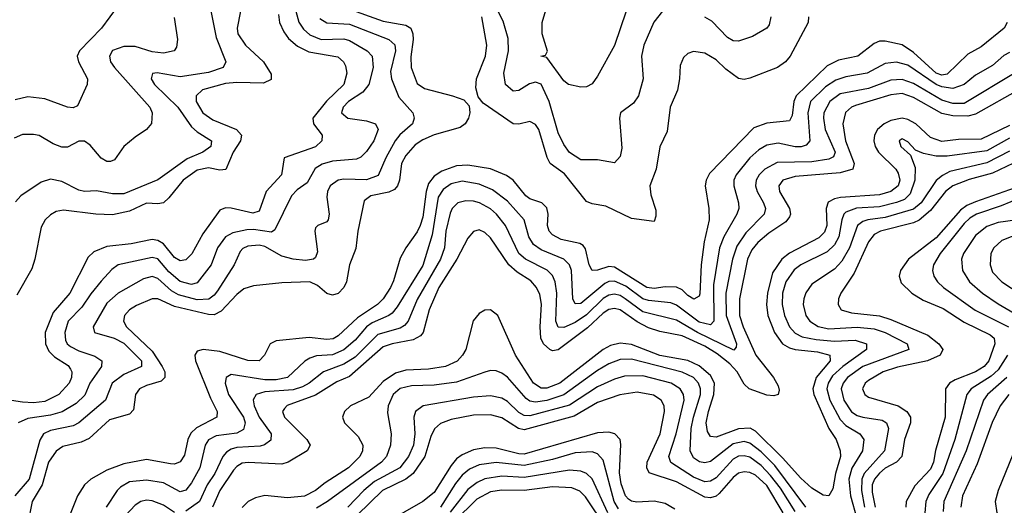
# Model space of a CAD drawing. Header units: inches. Extents: x 501365 to 657855, y 482276 to 547543.
# Tile 68 of 256: x 543361 to 546852, y 492097 to 493820. Entities that reach past the tile are written whole.
import ezdxf

# ---------------------------------------------------------------- set-up
doc = ezdxf.new("R2010")
doc.units = ezdxf.units.IN
doc.header["$MEASUREMENT"] = 0
doc.layers.add('A5449', color=7, linetype='Continuous')

msp = doc.modelspace()

# ---------------------------------------------------------------- linework, layer by layer
at = {"layer": 'A5449', "color": 5}
for points, elevation in [([(545640.2, 493850), (545609.2, 493810.8), (545573.9, 493730), (545566, 493690), (545571.3, 493610), (545554.8, 493550), (545536.7, 493523.3), (545490.8, 493489.2), (545488, 493470), (545496.1, 493363.9), (545490, 493335.1), (545470, 493312.3), (545410, 493323.1), (545350, 493323.1), (545310, 493349), (545290, 493377.6), (545270, 493418.7), (545238.1, 493530), (545210, 493591.4), (545190, 493598), (545168.1, 493591.9), (545130, 493568.7), (545110, 493566.9), (545083.6, 493590), (545076.9, 493630), (545093.6, 493710), (545093.3, 493753.3), (545075.1, 493815.1), (545026.1, 493910)], 1960), ([(545511.6, 493850), (545470, 493728.2), (545410, 493619.1), (545390, 493592.1), (545370, 493582.3), (545350, 493581), (545306.3, 493590), (545290, 493603.1), (545230, 493686), (545209, 493690), (545225.6, 493694.4), (545232.3, 493707.7), (545213.7, 493770), (545213.8, 493810), (545236.8, 493890)], 1940), ([(543709.2, 493870.8), (543650.2, 493790), (543572.6, 493710), (543564.7, 493690), (543569.2, 493670), (543600.8, 493610), (543600.3, 493590), (543566.1, 493513.9), (543550, 493507.8), (543530, 493509.8), (543450, 493539.2), (543390, 493545.9), (543344.5, 493535.5)], 1820), ([(544037, 493857), (544057, 493757), (544091.8, 493670), (544081.8, 493650), (544030, 493632.4), (543930, 493617.7), (543848.2, 493631.8), (543831.1, 493628.9), (543826.3, 493610), (543838.5, 493590), (543921.9, 493510), (543970, 493439.9), (543990, 493421.7), (544040.7, 493390), (544038.2, 493370), (544010.3, 493350), (543954, 493326), (543850, 493251.6), (543730, 493202.6), (543690, 493201.8), (543632.7, 493212.7), (543590, 493209.9), (543570, 493214.8), (543510, 493245.4), (543470, 493253.9), (543436.4, 493243.6), (543364.6, 493195.4), (543345.8, 493174.2)], 1860), ([(544143.3, 493850), (544131.3, 493790), (544134.3, 493770), (544160.8, 493730), (544224.8, 493670), (544252.8, 493627.2), (544252, 493608), (544225.5, 493594.5), (544130, 493596.9), (544090, 493593.7), (544009.1, 493570.9), (543986.3, 493550), (543986.2, 493530), (544010, 493489.2), (544044.9, 493464.9), (544128.8, 493430), (544147.5, 493410), (544143.1, 493390), (544117.8, 493350), (544091.2, 493288.8), (544070, 493285.9), (544030, 493294.6), (543990, 493285.6), (543940.6, 493250), (543890, 493187.6), (543870, 493169.9), (543850, 493166.4), (543810, 493169), (543750, 493140.8), (543690, 493127.8), (543630, 493129.6), (543515.4, 493144.6), (543490, 493139.3), (543470, 493127.8), (543450.5, 493109.5), (543436.5, 493083.5), (543414.6, 492970), (543403.6, 492936.4), (543350, 492842.9)], 1880), ([(544339.6, 493850), (544350.8, 493810.8), (544366.4, 493786.4), (544390, 493766.3), (544429.8, 493749.8), (544510, 493752.1), (544530, 493746.1), (544592.7, 493710), (544610.6, 493690), (544614.4, 493650), (544598.6, 493590), (544576.8, 493563.2), (544526, 493530), (544507.2, 493510), (544501.9, 493490), (544523.6, 493470), (544590, 493460.8), (544622.4, 493450), (544631.3, 493430), (544616.6, 493390), (544590, 493352.7), (544570, 493332.6), (544555.2, 493324.8), (544470, 493317.8), (544432.7, 493307.3), (544408.3, 493291.7), (544379.4, 493240.6), (544344.2, 493215.8), (544324.8, 493195.2), (544265.1, 493074.9), (544253.9, 493066.1), (544190, 493075.4), (544165.5, 493074.5), (544115.8, 493064.2), (544090.8, 493049.2), (544061.7, 493010), (544039.9, 492950), (543990, 492886.3), (543970, 492880.5), (543930, 492891.6), (543890, 492924.9), (543850, 492971.1), (543830, 492976.7), (543710, 492950.7), (543686.9, 492933.1), (543650, 492892.8), (543612.4, 492847.6), (543580.5, 492799.5), (543532.3, 492750), (543520.1, 492710), (543523.3, 492683.3), (543529.2, 492670), (543540.8, 492660.8), (543570, 492645.2), (543626.7, 492626.7), (543652.2, 492610), (543650.1, 492590), (543609.4, 492530.6), (543592, 492488), (543561.4, 492458.6), (543511.5, 492428.5), (543470, 492417), (543390, 492404.6), (543354.8, 492390)], 1940), ([(544521.2, 493861.2), (544650, 493814.7), (544730, 493800.6), (544747.3, 493790), (544754.7, 493770), (544755.7, 493750), (544748.1, 493688.1), (544748.9, 493650), (544770, 493593), (544795.8, 493575.8), (544895.5, 493550), (544935.1, 493535.1), (544954.2, 493514.2), (544956.5, 493490), (544951.7, 493470), (544940.2, 493450), (544922, 493438), (544830, 493411.5), (544790, 493393.9), (544763.5, 493376.5), (544730, 493337.7), (544714.8, 493310), (544706.8, 493250), (544700.4, 493230), (544690, 493216.9), (544670, 493208.3), (544605.5, 493194.5), (544582.5, 493177.5), (544559.3, 493070), (544552.2, 493007.8), (544529.5, 492950), (544518.9, 492890), (544510.1, 492870), (544490, 492849), (544470, 492842.4), (544450, 492848.2), (544416.3, 492876.3), (544390, 492889.4), (544290, 492886.1), (544190, 492875.6), (544154.8, 492865.2), (544130, 492845.4), (544074.5, 492785.5), (544050, 492773.2), (544030, 492774.1), (543910, 492802.5), (543850, 492829.5), (543830, 492829.9), (543774.4, 492805.6), (543750.1, 492790), (543731.8, 492770), (543729.1, 492750), (543739.7, 492730), (543830, 492644.2), (543866, 492590), (543875, 492570), (543875.7, 492550), (543862.2, 492537.8), (543810, 492522.4), (543785.4, 492510), (543771.1, 492490), (543764.1, 492435.9), (543750, 492420.5), (543679.6, 492400.4), (543606.5, 492333.5), (543578.6, 492321.4), (543514.1, 492305.9), (543490, 492288.5), (543462.2, 492250), (543440.3, 492170), (543404.8, 492110), (543390, 492032.9)], 1980), ([(544278.8, 493838.8), (544281.5, 493810), (544296.8, 493776.8), (544313.8, 493753.8), (544346, 493726), (544386, 493706), (544488.6, 493688.6), (544508.9, 493670), (544515.7, 493655.7), (544520.6, 493630), (544509.6, 493590), (544448.7, 493531.3), (544399.9, 493470), (544402.3, 493450), (544433.4, 493410), (544432.4, 493390), (544410, 493369.2), (544298.8, 493330), (544288.8, 493270), (544234.1, 493210), (544210, 493140.6), (544186.8, 493133.2), (544110, 493151.7), (544090, 493152.4), (544070, 493144.1), (544010, 493060.2), (543971, 492989), (543950, 492968), (543930, 492964.6), (543910, 492975.8), (543870, 493024.4), (543850, 493036.2), (543830, 493039.9), (543755.7, 493024.3), (543670, 493015.3), (543624, 492996), (543602.9, 492977.1), (543538.4, 492850), (543478.8, 492781.2), (543450.4, 492710), (543452.5, 492670), (543464.1, 492644.1), (543483.4, 492623.4), (543532.5, 492592.5), (543540.3, 492580.3), (543545.1, 492570), (543543.8, 492550), (543535.5, 492530), (543499.2, 492490), (543450, 492465.3), (543410, 492460.9), (543370, 492462.5), (543284.1, 492475.9)], 1920), ([(543908, 493828), (543920.2, 493750), (543917, 493723), (543908, 493710), (543870, 493701.1), (543830, 493705.9), (543770, 493724.4), (543730, 493724.8), (543690, 493711.2), (543678.9, 493690), (543682.9, 493670), (543696.3, 493650), (543822.2, 493510), (543830.3, 493489.7), (543828.5, 493451.5), (543810.7, 493430), (543770, 493403.5), (543730, 493369.8), (543696.7, 493323.3), (543683.1, 493316.9), (543670, 493317.1), (543650, 493329), (543610, 493374.4), (543590, 493389.3), (543570, 493389), (543530, 493368), (543510, 493367.9), (543479, 493379), (543430, 493408.6), (543410, 493412.8), (543370, 493412.5), (543340.7, 493399.3)], 1840), ([(544424.3, 493824.3), (544450, 493808.3), (544530, 493803.6), (544670, 493750), (544690.6, 493730.6), (544693.2, 493710), (544675.6, 493635.6), (544678.6, 493610), (544705.1, 493545.1), (544754.5, 493490), (544759, 493470), (544753, 493450), (544708.9, 493411.1), (544692.4, 493390), (544658.5, 493330), (544632.3, 493267.7), (544590, 493251.9), (544510, 493254.7), (544490, 493250.9), (544461.8, 493230), (544452.5, 493210), (544449.7, 493189.7), (544457.8, 493130), (544454.9, 493110), (544450, 493103), (544417.3, 493090), (544410, 493081.2), (544407.2, 493070), (544416.3, 492996.3), (544410, 492976.4), (544402.6, 492970), (544374.6, 492965.4), (544330, 492970.6), (544290, 492981.2), (544230, 493014.8), (544210, 493019.8), (544170, 493016.2), (544151.7, 493008.3), (544142.3, 492997.7), (544120.6, 492950), (544062.2, 492857.8), (544050, 492842.2), (544031.3, 492828.7), (543990, 492826.1), (543923.2, 492843.2), (543898.3, 492858.3), (543850, 492901.4), (543830, 492908.9), (543799.3, 492900.7), (543710, 492849.5), (543670, 492813.6), (543621.2, 492730), (543626.4, 492710), (543695.6, 492690), (543730, 492671.7), (543792.9, 492610), (543792.1, 492590), (543730, 492560.6), (543688.3, 492530), (543665.4, 492470), (543570.5, 492389.5), (543550, 492379.3), (543470, 492362.6), (543445, 492350), (543431.6, 492328.4), (543394.6, 492190), (543343.1, 492130)], 1960), ([(546861.7, 493810), (546851, 493790), (546770, 493723.9), (546722.3, 493697.7), (546650, 493626.8), (546630, 493623.6), (546609.9, 493629.9), (546530, 493703.6), (546490, 493730.6), (546430, 493744.1), (546410, 493743.2), (546390, 493736), (546332.8, 493690), (546263.6, 493676.4), (546224.2, 493655.8), (546113.7, 493550), (546105.4, 493530), (546099.8, 493480.2), (546090, 493461.2), (546010, 493453), (545964.2, 493435.8), (545806.3, 493273.7), (545795.1, 493250), (545791.8, 493230), (545804.6, 493150), (545805.9, 493110), (545787.9, 493032.1), (545777.1, 492950), (545772.7, 492847.3), (545770, 492838.9), (545751.5, 492828.5), (545730, 492841.7), (545710, 492861.5), (545690, 492870.8), (545650, 492872.3), (545610, 492866.6), (545584.2, 492870), (545470, 492941.9), (545450, 492943.8), (545410, 492931.6), (545390, 492930.6), (545379.7, 492950), (545366.8, 493006.8), (545358.2, 493018.2), (545346.3, 493026.3), (545280.6, 493040.6), (545250, 493056.4), (545238.4, 493070), (545232.6, 493090), (545234.4, 493130), (545230, 493152.4), (545211.6, 493170), (545170, 493184.9), (545154.9, 493194.9), (545110.8, 493250.8), (545087.2, 493267.2), (545030.6, 493290.6), (544950, 493303.7), (544910, 493301.9), (544858, 493282), (544830, 493264.5), (544810, 493238.5), (544801.6, 493210), (544790, 493119.1), (544780.1, 493090), (544770, 493066.9), (544729.5, 493010), (544710, 492974), (544686.5, 492893.5), (544674.9, 492870), (544649.2, 492830), (544629.6, 492810), (544557.9, 492762.1), (544490, 492697.8), (544472, 492688), (544450, 492685.3), (544387.3, 492692.7), (544270, 492680.3), (544249, 492670), (544229.2, 492630), (544210, 492609.3), (544170, 492610.4), (544070, 492643.2), (544010.7, 492649.3), (543990, 492643.5), (543981.5, 492630), (543983.7, 492610), (544036.6, 492476.6), (544061.1, 492430), (544059.8, 492410), (543987.6, 492372.4), (543967.5, 492352.5), (543957.3, 492330), (543945.5, 492274.5), (543930, 492251.3), (543910, 492243.4), (543895.7, 492244.3), (543810, 492259.5), (543730, 492244.4), (543670, 492221.9), (543613, 492190), (543590, 492169.9), (543565.1, 492130), (543525.5, 492030)], 2020), ([(546157.9, 493830), (546156, 493810), (546092.6, 493690), (546076, 493670), (546048.1, 493650), (545950, 493612.5), (545930, 493607.5), (545910, 493611.6), (545864.2, 493644.2), (545830, 493677), (545790, 493700.7), (545750, 493707.4), (545730, 493699.7), (545714.1, 493685.9), (545702.3, 493657.7), (545700.2, 493610), (545692.6, 493570), (545666.9, 493510), (545656.3, 493423.7), (545630.9, 493369.1), (545618.1, 493290), (545595.4, 493230), (545598.1, 493198.1), (545616.3, 493143.7), (545616.9, 493123.1), (545610, 493104.5), (545530, 493114.3), (545438.8, 493158.8), (545390, 493166.6), (545370, 493174.3), (545292.6, 493272.6), (545241.8, 493310), (545231.4, 493331.4), (545201.2, 493430), (545190, 493448.1), (545170, 493458.4), (545130, 493449), (545110, 493449.9), (545003.5, 493523.5), (544986, 493546), (544978, 493578), (544980.7, 493610), (545012, 493690), (545017.3, 493730), (544999.8, 493830)], 1980), ([(546024.7, 493830), (546018.3, 493801.7), (546010, 493789.8), (545959.2, 493760.8), (545910, 493743.9), (545890, 493745.2), (545870, 493757), (545815, 493815), (545790, 493829.4)], 1960), ([(546870, 493704.1), (546850, 493692.5), (546810, 493657.6), (546750, 493622.6), (546709.6, 493590.4), (546670, 493576.1), (546630, 493582), (546610, 493590.6), (546510, 493658.2), (546470, 493669.6), (546430, 493664), (546365.2, 493630), (546290, 493616.7), (546254.5, 493605.5), (546217.8, 493582.2), (546164.5, 493530), (546155.1, 493490), (546162.1, 493390), (546150, 493374.9), (546131.2, 493368.8), (546110, 493369.4), (546050, 493381.7), (546010, 493374.8), (545982.1, 493357.9), (545950, 493330), (545900.9, 493270), (545893.1, 493250), (545892.6, 493230), (545909.6, 493170), (545910.1, 493150), (545903.4, 493130), (545857.1, 493050), (545842.1, 493010), (545821.1, 492878.9), (545822.6, 492750), (545810, 492737.4), (545770, 492747.2), (545690, 492807), (545670, 492815.9), (545590, 492823.3), (545570, 492829.5), (545510, 492874.8), (545470, 492892.8), (545450, 492891.5), (545435.8, 492884.2), (545350, 492813), (545330, 492812.2), (545321.9, 492830), (545316.9, 492930), (545310.7, 492950.7), (545290.4, 492970.4), (545210, 493003.8), (545182.5, 493022.5), (545165.7, 493050), (545149.1, 493110), (545090, 493175.7), (545036.7, 493216.7), (544990, 493236.8), (544930, 493247.4), (544890, 493237.1), (544862.1, 493217.9), (544844.5, 493190), (544823.6, 493056.4), (544790, 492948.2), (544699.3, 492800.7), (544681.1, 492778.9), (544669.5, 492770), (544610, 492744.7), (544590, 492730.5), (544550, 492682.4), (544510, 492648.1), (544470, 492631), (544413, 492627), (544390, 492619.5), (544372.1, 492607.9), (544310, 492549.9), (544270, 492542.2), (544230, 492542.7), (544110, 492560.5), (544092.3, 492550), (544088.6, 492530), (544101, 492490), (544154.1, 492410), (544159.7, 492390), (544154.5, 492365.5), (544130, 492353.4), (544056.9, 492343.1), (544030.4, 492329.6), (544018.6, 492310), (543999.8, 492230), (543970, 492176.6), (543950, 492150.5), (543930, 492144.8), (543870, 492176.5), (543810, 492186.7), (543750, 492179.7), (543718.3, 492161.7), (543705.9, 492150), (543666.7, 492090)], 2040), ([(546890, 493631.1), (546710, 493522.8), (546670, 493522.8), (546630, 493534), (546530, 493593.5), (546490, 493608.3), (546450, 493605.4), (546370, 493576.2), (546270, 493556.7), (546233.1, 493530), (546211.9, 493490), (546210.4, 493470), (546217.2, 493430), (546252, 493350), (546246.5, 493333.5), (546230, 493324.9), (546170, 493315.6), (546047, 493313), (546002.7, 493290), (545982.6, 493270), (545972.1, 493250), (545970.1, 493230), (545975.8, 493210), (545998.5, 493170), (546004.9, 493150), (546000.3, 493130), (545935.8, 493064.2), (545903.7, 493016.3), (545887.9, 492970), (545864.4, 492850), (545866, 492770), (545902.5, 492670), (545901.5, 492658.5), (545892.5, 492647.5), (545763.9, 492710), (545690, 492753.4), (545570, 492783.2), (545507.6, 492830), (545490, 492840.9), (545470, 492846.1), (545450, 492842.4), (545430, 492830.9), (545370, 492772.8), (545330, 492745.4), (545290, 492727.9), (545270, 492729.4), (545262.1, 492750), (545265.8, 492850), (545259.1, 492890), (545250, 492912.2), (545231.3, 492931.3), (545153.9, 492970), (545130.7, 492990), (545083, 493090), (545051.5, 493130), (545030, 493149.1), (544991.5, 493170), (544970, 493175.7), (544943, 493177), (544914.7, 493170), (544893.8, 493150), (544886.7, 493133.3), (544872.1, 493070), (544867.3, 493010), (544852.7, 492970), (544770, 492827.3), (544738.1, 492750), (544725.2, 492734.8), (544710, 492725.9), (544630, 492703), (544550, 492622.8), (544510, 492597.3), (544437.8, 492570), (544386.6, 492530), (544362.9, 492517.1), (544330, 492506.9), (544230, 492499), (544198.7, 492490), (544188.7, 492471.3), (544192.2, 492450), (544210, 492409.6), (544252.3, 492350), (544251.6, 492328.4), (544228.4, 492311.6), (544213.4, 492306.6), (544130, 492302.1), (544110, 492296.5), (544094.3, 492285.7), (544081.4, 492270), (544052.4, 492210), (544025.6, 492170), (543997.9, 492110), (543950, 492076.4)], 2060), ([(546910, 493574.2), (546750, 493484.2), (546722.2, 493477.8), (546670, 493478.5), (546630, 493487.2), (546530, 493544.3), (546490, 493557.8), (546450, 493553.1), (546324.4, 493515.6), (546310, 493509.9), (546289.3, 493490.7), (546279.9, 493450), (546288.5, 493390), (546320.1, 493310), (546314.5, 493290), (546270, 493276.1), (546110, 493263.7), (546066.4, 493250), (546052.5, 493230), (546055.3, 493210), (546090.4, 493150), (546093.8, 493130), (546090, 493120.8), (546076.8, 493103.2), (546017.2, 493062.8), (545978.4, 493030), (545957, 493003), (545941.4, 492970), (545912.8, 492830), (545912.8, 492770), (545926, 492730), (545971.1, 492630), (546033.9, 492550), (546050, 492520.3), (546054.2, 492505.8), (546050.2, 492489.8), (546035, 492485), (546010, 492487.9), (545947.9, 492510), (545930, 492526.3), (545904.9, 492570), (545879, 492599), (545834.2, 492634.2), (545790, 492661.3), (545710, 492698.5), (545630, 492713.2), (545590, 492726.9), (545550, 492748.1), (545490, 492790.5), (545470, 492795.3), (545450, 492791.3), (545430, 492778.3), (545373.6, 492726.4), (545270, 492648.5), (545250, 492644.6), (545239.9, 492650), (545218.5, 492670), (545208.8, 492690), (545205.6, 492730), (545210.5, 492810.5), (545204.6, 492844.6), (545193.5, 492870), (545173.4, 492893.4), (545124.7, 492924.7), (545094.8, 492950), (545030, 493045.9), (545010, 493064.7), (544990, 493074.5), (544970, 493068.5), (544950, 493044.3), (544910.4, 492970), (544846.5, 492870), (544812.4, 492790), (544791.1, 492710), (544781.6, 492698.4), (544756.3, 492683.7), (544681.8, 492670), (544650, 492659), (544530, 492554.2), (544485.3, 492534.7), (544410, 492487.8), (544309.2, 492450.8), (544299.4, 492440.6), (544292.8, 492430), (544299, 492410), (544378.3, 492330), (544390.1, 492310), (544379.5, 492290), (544312.8, 492250), (544290, 492242.7), (544170.7, 492249.3), (544150, 492246.6), (544130, 492235.2), (544118.8, 492221.2), (544069.8, 492150), (544043.8, 492090)], 2080), ([(546870, 493444.4), (546770, 493395.6), (546690, 493394.3), (546630, 493387.8), (546590, 493402.5), (546537.9, 493450), (546510, 493466.2), (546490, 493470.2), (546450, 493461.8), (546426.1, 493450), (546402.4, 493430), (546391.4, 493410), (546389.2, 493390), (546394.4, 493370), (546406.1, 493350), (546467, 493290), (546475.8, 493275.8), (546481.6, 493250), (546475.2, 493230), (546449.8, 493210.2), (546410, 493198.4), (546271.3, 493188.7), (546250, 493184.2), (546227.5, 493172.5), (546220.5, 493150), (546222.6, 493090), (546213.9, 493066.1), (546193.8, 493046.2), (546090, 492992), (546062.9, 492970), (546030, 492921.9), (546012.5, 492850), (546008.8, 492810), (546014.1, 492770), (546037.1, 492710), (546065, 492670), (546090, 492655.6), (546110, 492650.3), (546190, 492641.3), (546233.7, 492630), (546234.1, 492610), (546185.4, 492550), (546172.6, 492510), (546176.6, 492490), (546229.5, 492369.5), (546255.5, 492330), (546270.1, 492290), (546270.8, 492270), (546253.5, 492210), (546244.4, 492155.6), (546230, 492130.8), (546210, 492133.1), (546170, 492157.4), (546130, 492193.4), (546065.9, 492265.9), (545970, 492360.3), (545950.7, 492370.7), (545910, 492368.6), (545830, 492338.3), (545810, 492340.5), (545799.4, 492359.4), (545795.2, 492390), (545802.7, 492430), (545822.5, 492490), (545823.9, 492530), (545810, 492557.2), (545770, 492592), (545730, 492610.6), (545630, 492628.2), (545530, 492667), (545490, 492672.6), (545456.1, 492663.9), (545430, 492649.6), (545275.4, 492530), (545230, 492513.1), (545210, 492512.5), (545182.1, 492530), (545118.5, 492630), (545056.2, 492770), (545030, 492790.7), (545010, 492789.8), (544990, 492777.8), (544968.7, 492751.3), (544942.3, 492650), (544931.2, 492630), (544911.4, 492608.6), (544870, 492589.3), (544810, 492580.5), (544730, 492576.8), (544693.7, 492566.3), (544650, 492536.1), (544599.2, 492480.8), (544533.9, 492450), (544512, 492430), (544505.3, 492410), (544512.1, 492390), (544561, 492341), (544577.7, 492310), (544576.6, 492290), (544566.7, 492270), (544526, 492230), (544443.5, 492176.5), (544410, 492149.6), (544370, 492129), (544310, 492123.9), (544230, 492131.9), (544196.3, 492123.7), (544171.2, 492110), (544150, 492089.5)], 2120), ([(546870, 493399.1), (546790, 493355), (546650, 493335.8), (546610, 493336.1), (546565.1, 493345.1), (546537.4, 493357.4), (546510, 493386.3), (546490, 493397.2), (546478.7, 493390), (546485.4, 493370), (546519.3, 493339.3), (546535.9, 493295.9), (546535.3, 493250), (546518.5, 493201.5), (546497.6, 493182.4), (546469.2, 493170.8), (546410, 493156.3), (546328.4, 493151.6), (546290, 493137.2), (546282.9, 493130), (546276.1, 493110), (546265.5, 493050), (546250, 493021), (546223.8, 492996.2), (546130.1, 492950), (546107.2, 492932.8), (546077.4, 492890), (546066, 492850), (546064.5, 492810), (546073.1, 492770), (546090.1, 492730), (546110, 492707.7), (546135.3, 492695.3), (546185, 492685), (546250, 492679.3), (546322.7, 492682.7), (546363, 492670), (546363.6, 492650), (546279.3, 492590), (546243.3, 492556.7), (546227.3, 492530), (546223, 492510), (546232.9, 492470), (546270, 492401.3), (546290, 492380.7), (546339.5, 492350), (546354, 492330), (546349.3, 492290), (546311.5, 492228.5), (546300.7, 492190), (546307.2, 492130), (546329.7, 492050)], 2140), ([(546870, 493354), (546790, 493312.3), (546659.2, 493280.8), (546632.7, 493267.3), (546610.8, 493249.2), (546557.3, 493170), (546530, 493147.7), (546430, 493118.6), (546368.3, 493110), (546350, 493103.6), (546331.9, 493090), (546303, 493010), (546276.3, 492963.7), (546250, 492935.1), (546170, 492881.1), (546148.7, 492851.3), (546141.1, 492830), (546138.9, 492810), (546148.3, 492770), (546162.2, 492750), (546191.5, 492731.5), (546230, 492722.7), (546330, 492728.5), (546390, 492722.6), (546430, 492709.8), (546507.8, 492670), (546513.5, 492650), (546350, 492590), (546295.7, 492550), (546281, 492530), (546274, 492510), (546282.9, 492470), (546310, 492428.7), (546330, 492415.9), (546350, 492410.1), (546418.9, 492398.9), (546434.6, 492390), (546441.3, 492370), (546427.3, 492290), (546355.3, 492210), (546346.3, 492190), (546345.5, 492150), (546356.5, 492090)], 2160), ([(546910, 493322.7), (546810, 493275.3), (546727.6, 493252.4), (546669.9, 493230.1), (546643, 493210), (546590, 493142.5), (546550, 493108.4), (546530, 493099.6), (546412.8, 493070), (546390, 493057.5), (546370, 493031.3), (546319.2, 492920.8), (546271.8, 492850), (546264.1, 492830), (546262.6, 492810), (546273.4, 492790), (546310, 492779.7), (546409, 492769), (546450, 492756.3), (546580.7, 492700.7), (546619.8, 492670), (546634.2, 492650), (546624.3, 492630), (546580.1, 492610), (546473.5, 492586.5), (546422.6, 492570), (546370, 492539.7), (546358.7, 492530), (546349.6, 492510), (546357.1, 492490), (546370, 492481), (546475.8, 492450), (546506.9, 492430), (546518.9, 492410), (546519.7, 492390), (546498.6, 492330), (546489, 492270), (546470.1, 492250), (546430, 492228.9), (546409, 492211), (546391.3, 492190), (546383.6, 492170), (546383.3, 492143.3), (546393.9, 492090)], 2180), ([(546890, 493223.2), (546750, 493173.8), (546719.7, 493160.3), (546696.4, 493143.6), (546610, 493046.3), (546512.7, 492970), (546484.2, 492930), (546479.3, 492910), (546486.1, 492886.1), (546524.4, 492850), (546564.9, 492824.9), (546635.5, 492795.5), (546710, 492747.3), (546802.4, 492702.4), (546815.9, 492690), (546818.9, 492670), (546796.7, 492610), (546780.9, 492590), (546749.9, 492570.1), (546677.8, 492542.2), (546658.2, 492530), (546643.4, 492510), (546642.8, 492410), (546608.5, 492291.5), (546601, 492250), (546590, 492225.2), (546534.2, 492165.8), (546504.1, 492110), (546502.3, 492090)], 2220), ([(546910, 493188.4), (546841, 493159), (546753.3, 493130), (546730, 493115.8), (546710, 493096.7), (546624.6, 492990), (546600.8, 492950), (546597.7, 492930), (546602.6, 492910), (546615.7, 492890), (546637, 492870), (546748.8, 492788.8), (546866.4, 492730)], 2240), ([(546890.9, 493109.1), (546830, 493100.9), (546790, 493086.2), (546750, 493054), (546707.4, 492990), (546700.3, 492970), (546704.3, 492930), (546729.1, 492890), (546774.6, 492850), (546830, 492811.7), (546935.6, 492750)], 2260), ([(546910, 493062.4), (546843.4, 493036.6), (546814.7, 493010), (546804.8, 492990), (546801.4, 492950), (546810, 492924.7), (546843.2, 492890), (546980.1, 492800.1)], 2280), ([(546862.9, 492630), (546830, 492577.4), (546805.1, 492554.9), (546734.4, 492510), (546719.7, 492490), (546676.5, 492330), (546634.6, 492210), (546584.7, 492135.3), (546573.3, 492110), (546569.7, 492070)], 2240), ([(546148.8, 492090), (546038.3, 492238.3), (545990, 492287.2), (545950, 492317.3), (545930, 492323.3), (545890, 492315.6), (545810, 492252.3), (545790, 492247.6), (545770.7, 492250.7), (545750, 492265.2), (545738.6, 492290), (545742.2, 492370), (545749.7, 492410), (545774.6, 492490), (545774.7, 492510), (545767.6, 492530), (545750, 492550), (545709.8, 492569.8), (545530, 492615.4), (545490, 492613.9), (545450, 492598.4), (545410, 492575.2), (545290.6, 492489.4), (545230, 492469.2), (545190, 492463.3), (545170, 492466.8), (545156, 492476), (545090, 492551.5), (545070, 492566.1), (545050, 492573.7), (545030, 492574.9), (545010, 492569.9), (544910, 492534.1), (544830, 492523.5), (544750, 492520.9), (544710, 492511), (544684.7, 492490), (544667, 492450), (544664.7, 492424.7), (544677.8, 492350), (544675.6, 492310), (544661.1, 492270), (544643, 492250), (544452.1, 492110), (544412.8, 492087.2)], 2140), ([(546110, 492074.5), (546057.9, 492157.9), (546023.3, 492203.3), (545990, 492238.7), (545950, 492267.3), (545930, 492272.5), (545910, 492270.8), (545890, 492261), (545830, 492194.5), (545810, 492182.4), (545790, 492180.8), (545750, 492196.5), (545669.2, 492249.2), (545662.2, 492270), (545688.6, 492350), (545716.4, 492470), (545714.4, 492490), (545702.9, 492510), (545670.7, 492530.7), (545570, 492556.4), (545505.1, 492554.9), (545470, 492544.7), (545410, 492517.5), (545310, 492451.8), (545170, 492414.3), (545150, 492415.6), (545130, 492426.3), (545090, 492465.2), (545070, 492477.2), (545030, 492485.9), (544970, 492480.1), (544791.7, 492450), (544764.7, 492430), (544758.7, 492410), (544761.6, 492350), (544757.5, 492310), (544739.4, 492270), (544708.8, 492230), (544619, 492181), (544581.4, 492150), (544523.7, 492090)], 2160), ([(546861.2, 492550), (546792, 492490), (546778.1, 492470), (546717.1, 492290), (546637.3, 492110), (546635.3, 492075.3)], 2260), ([(546068, 492070), (546010, 492166.7), (545970, 492203.7), (545950, 492213.6), (545930, 492216.2), (545910, 492210.6), (545890, 492195.5), (545841.3, 492138.7), (545830, 492129.1), (545810, 492123.1), (545790, 492126), (545690, 492180.6), (545592.6, 492212.6), (545584, 492230), (545585.9, 492250), (545632, 492350), (545647.5, 492430), (545645.6, 492450), (545635.6, 492470), (545608.3, 492488.3), (545550, 492498.1), (545489.1, 492489.1), (545410, 492461.6), (545326.5, 492413.5), (545150, 492365), (545129, 492369), (545070, 492406.8), (545030, 492417.6), (544970, 492416.3), (544890, 492401.9), (544853.2, 492386.8), (544831.5, 492368.5), (544818.7, 492341.3), (544797, 492270), (544755.3, 492210), (544730, 492189.7), (544647.2, 492150), (544557.8, 492062.2)], 2180), ([(546868.5, 492490), (546837.3, 492450), (546808.7, 492391.3), (546755.6, 492244.4), (546703.4, 492130), (546697.8, 492090)], 2280), ([(545683.5, 492083.5), (545650, 492103), (545610, 492111.6), (545548.5, 492108.5), (545530, 492111.8), (545519.2, 492119.2), (545508.4, 492130), (545493.1, 492173.1), (545487.3, 492212.7), (545492.8, 492312.8), (545489.4, 492330), (545470.9, 492350.9), (545450, 492356.6), (545410, 492353.6), (545150, 492278.9), (545130, 492279.6), (545050, 492300.2), (545010, 492300.6), (544970, 492293.3), (544930, 492276.4), (544910, 492261.5), (544890, 492238.3), (544830, 492142.7), (544789.6, 492110.4), (544599.1, 492000.9)], 2220), ([(545484.2, 492084.2), (545469.1, 492110), (545430, 492257.7), (545410, 492279.9), (545390, 492286.1), (545330, 492282.7), (545250, 492259.5), (545150, 492237.6), (545050, 492249.2), (544990, 492240.8), (544955.3, 492224.7), (544930, 492204.3), (544905.8, 492174.2), (544852.7, 492090)], 2240), ([(546882.4, 492277.6), (546830.7, 492150), (546819.3, 492110), (546825.5, 492070), (546866.7, 492010)], 2320), ([(545446.7, 492070), (545390, 492190.9), (545370, 492209.5), (545350, 492218.4), (545310, 492221.1), (545150, 492195.5), (545070, 492199.8), (545010, 492190.5), (544982.2, 492177.8), (544950, 492153.6), (544887.5, 492072.5)], 2260), ([(545439.1, 492019.1), (545367, 492127), (545346.7, 492146.7), (545319, 492159), (545250, 492163), (545150, 492150), (545070, 492151.1), (545030, 492144.9), (544981.6, 492118.4), (544900.9, 492039.1)], 2280), ([(543910, 492071.2), (543870, 492097.3), (543830, 492113.1), (543810, 492115.1), (543790, 492110.8), (543770, 492097.8), (543717.7, 492042.3)], 2060)]:
    msp.add_lwpolyline(points, dxfattribs=dict(at, elevation=elevation))

doc.saveas('drawing.dxf')
